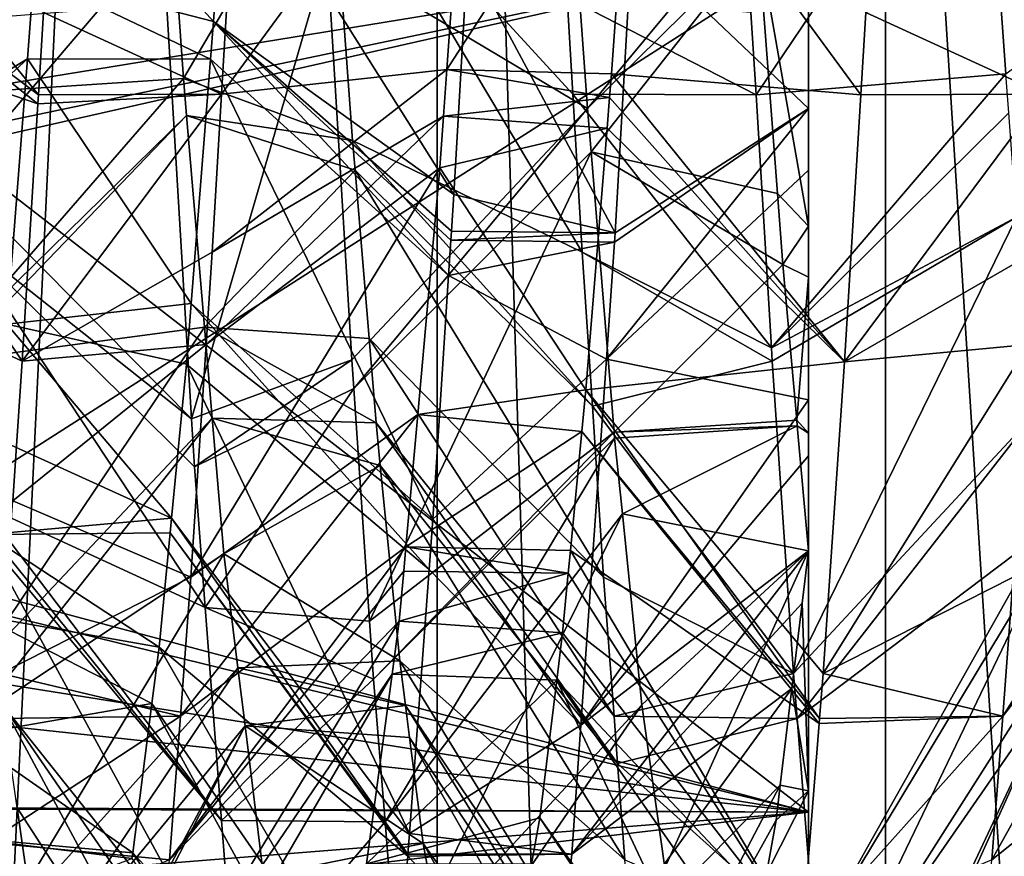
# Model space of a CAD drawing. Extents: x 0 to 200, y 18 to 95.
# Tile 193 of 256: x 162.34 to 163.54, y 82.44 to 83.46. Entities that reach past the tile are written whole.
import ezdxf

# ---------------------------------------------------------------- set-up
doc = ezdxf.new("R2010")
doc.units = 0

msp = doc.modelspace()

# ---------------------------------------------------------------- linework, layer by layer
for points in [[(161.88887, 68.227013, 38.36438), (162.595871, 94.527016, 37.278801), (163.393906, 68.227013, 36.258278)], [(161.88887, 94.527016, 38.36438), (162.595871, 94.527016, 37.278801), (161.88887, 68.227013, 38.36438)], [(162.595871, 94.527016, 54.721199), (161.88887, 94.527016, 53.63562), (161.88887, 68.227013, 53.63562)], [(163.393906, 68.227013, 55.741722), (162.595871, 94.527016, 54.721199), (161.88887, 68.227013, 53.63562)], [(162.595871, 94.527016, 37.278801), (163.393906, 94.527016, 36.258278), (163.393906, 68.227013, 36.258278)], [(163.393906, 94.527016, 55.741722), (162.595871, 94.527016, 54.721199), (163.393906, 68.227013, 55.741722)], [(163.393906, 68.227013, 36.258278), (164.277023, 94.527016, 35.310421), (165.238632, 68.227013, 34.442303)], [(163.393906, 94.527016, 36.258278), (164.277023, 94.527016, 35.310421), (163.393906, 68.227013, 36.258278)], [(164.277023, 94.527016, 56.689579), (163.393906, 94.527016, 55.741722), (163.393906, 68.227013, 55.741722)], [(165.238632, 68.227013, 57.557697), (164.277023, 94.527016, 56.689579), (163.393906, 68.227013, 55.741722)], [(162.848434, 93.22702, 38.331882), (161.658554, 68.227013, 40.620171), (162.848434, 68.227013, 38.331882)], [(162.848434, 93.22702, 38.331882), (161.658554, 93.22702, 40.620171), (161.658554, 68.227013, 40.620171)], [(161.658554, 93.22702, 51.379829), (162.848434, 68.227013, 53.668121), (161.658554, 68.227013, 51.379829)], [(161.658554, 93.22702, 51.379829), (162.848434, 93.22702, 53.668121), (162.848434, 68.227013, 53.668121)], [(164.432587, 93.22702, 36.296562), (162.848434, 68.227013, 38.331882), (164.432587, 68.227013, 36.296562)], [(164.432587, 93.22702, 36.296562), (162.848434, 93.22702, 38.331882), (162.848434, 68.227013, 38.331882)], [(162.848434, 93.22702, 53.668121), (164.432587, 68.227013, 55.703442), (162.848434, 68.227013, 53.668121)], [(162.848434, 93.22702, 53.668121), (164.432587, 93.22702, 55.703442), (164.432587, 68.227013, 55.703442)], [(162.714676, 83.541222, 48.755508), (162.998291, 83.812202, 48.326611), (163.031357, 83.352013, 48.087914)], [(162.998291, 83.812202, 48.326611), (163.235886, 83.598175, 48.230633), (163.031357, 83.352013, 48.087914)], [(162.887482, 83.780777, 43.711308), (162.860245, 83.399467, 43.901791), (162.586319, 83.369392, 43.335728)], [(162.598816, 83.580193, 43.230873), (162.887482, 83.780777, 43.711308), (162.586319, 83.369392, 43.335728)], [(162.887482, 83.780777, 43.711308), (163.085876, 83.748344, 43.704422), (162.860245, 83.399467, 43.901791)], [(163.512421, 83.778381, 48.294624), (163.230194, 83.468979, 48.72348), (163.236313, 83.368568, 48.666782)], [(163.540283, 83.394417, 48.088295), (163.512421, 83.778381, 48.294624), (163.236313, 83.368568, 48.666782)], [(163.729568, 83.53479, 48.183563), (163.512421, 83.778381, 48.294624), (163.540283, 83.394417, 48.088295)], [(162.860245, 83.399467, 43.901791), (163.085876, 83.748344, 43.704422), (163.060394, 83.394402, 43.891529)], [(163.060394, 83.394402, 43.891529), (163.085876, 83.748344, 43.704422), (163.363678, 83.368568, 43.333218)], [(163.085876, 83.748344, 43.704422), (163.369797, 83.468979, 43.27652), (163.363678, 83.368568, 43.333218)], [(162.074341, 83.587013, 43.786068), (162.083344, 83.713875, 43.724934), (162.363678, 83.368568, 43.333218)], [(162.083344, 83.713875, 43.724934), (162.369797, 83.468979, 43.27652), (162.363678, 83.368568, 43.333218)], [(162.517487, 83.70948, 48.251389), (162.230194, 83.468979, 48.72348), (162.236313, 83.368568, 48.666782)], [(162.539856, 83.388618, 48.111588), (162.517487, 83.70948, 48.251389), (162.236313, 83.368568, 48.666782)], [(162.718018, 83.691887, 48.273266), (162.517487, 83.70948, 48.251389), (162.539856, 83.388618, 48.111588)], [(162.718018, 83.691887, 48.273266), (162.539856, 83.388618, 48.111588), (162.745697, 83.313301, 48.061829)], [(162.718018, 83.691887, 48.273266), (162.745697, 83.313301, 48.061829), (163.02507, 83.177208, 48.568676)], [(163.013672, 83.369392, 48.664272), (162.718018, 83.691887, 48.273266), (163.02507, 83.177208, 48.568676)], [(163.006683, 83.487221, 48.722881), (162.718018, 83.691887, 48.273266), (163.013672, 83.369392, 48.664272)], [(163.299988, 83.69223, 43.589634), (163.085388, 83.556396, 43.278877), (163.299988, 83.352135, 43.809673)], [(163.299988, 83.541435, 42.706917), (163.299988, 83.69223, 43.589634), (163.299988, 82.496033, 43.303204)], [(163.299988, 83.69223, 43.589634), (163.299988, 83.352135, 43.809673), (163.299988, 82.496033, 43.303204)], [(162.369904, 83.685219, 43.741035), (162.358078, 83.51461, 43.81366), (162.576584, 83.458061, 43.845989)], [(162.592575, 83.685959, 43.741882), (162.369904, 83.685219, 43.741035), (162.576584, 83.458061, 43.845989)], [(162.592575, 83.685959, 43.741882), (162.576584, 83.458061, 43.845989), (162.868774, 83.247597, 43.390049)], [(162.885574, 83.536079, 43.26173), (162.592575, 83.685959, 43.741882), (162.868774, 83.247597, 43.390049)], [(162.23291, 83.640015, 48.25132), (162.514328, 83.563271, 48.731892), (162.260941, 83.266144, 48.020195)], [(163.235886, 83.598175, 48.230633), (163.238968, 83.557449, 48.204395), (163.031357, 83.352013, 48.087914)], [(162.065323, 83.459717, 43.847416), (162.074341, 83.587013, 43.786068), (162.363007, 83.357681, 43.339367)], [(162.074341, 83.587013, 43.786068), (162.363678, 83.368568, 43.333218), (162.363007, 83.357681, 43.339367)], [(162.358078, 83.51461, 43.81366), (162.087585, 83.583481, 43.234554), (162.067474, 83.240318, 43.394344)], [(162.369797, 83.468979, 43.27652), (162.598816, 83.580193, 43.230873), (162.586319, 83.369392, 43.335728)], [(163.369797, 83.468979, 43.27652), (163.598816, 83.5802, 43.230869), (163.586319, 83.369392, 43.335728)], [(162.260941, 83.266144, 48.020195), (162.514328, 83.563271, 48.731892), (162.549774, 82.974365, 48.422268)], [(162.514328, 83.563271, 48.731892), (162.714676, 83.541222, 48.755508), (162.549774, 82.974365, 48.422268)], [(163.085388, 83.556396, 43.278877), (162.885574, 83.536079, 43.26173), (163.065048, 83.200813, 43.417233)], [(163.031357, 83.352013, 48.087914), (163.238968, 83.557449, 48.204395), (163.035706, 83.299171, 48.044632)], [(163.035706, 83.299171, 48.044632), (163.238968, 83.557449, 48.204395), (163.262405, 83.248459, 48.00531)], [(163.299988, 83.352135, 43.809673), (163.085388, 83.556396, 43.278877), (163.065048, 83.200813, 43.417233)], [(163.262405, 83.248459, 48.00531), (163.238968, 83.557449, 48.204395), (163.299988, 83.208908, 48.060139)], [(163.238968, 83.557449, 48.204395), (163.299988, 83.508453, 48.297512), (163.299988, 83.208908, 48.060139)], [(162.146759, 82.803925, 43.075668), (163.299988, 83.541435, 42.706917), (163.299988, 82.496033, 43.303204)], [(162.260117, 83.323212, 42.793861), (163.299988, 83.541435, 42.706917), (162.146759, 82.803925, 43.075668)], [(163.299988, 83.541435, 49.293083), (162.256744, 83.305168, 49.198181), (163.299988, 82.496033, 48.696796)], [(163.299988, 83.541435, 49.293083), (162.280289, 83.460503, 49.252247), (162.256744, 83.305168, 49.198181)], [(162.267471, 83.372795, 42.777016), (163.299988, 83.541435, 42.706917), (162.260117, 83.323212, 42.793861)], [(162.293076, 83.545341, 42.718407), (163.299988, 83.541435, 42.706917), (162.267471, 83.372795, 42.777016)], [(162.714676, 83.541222, 48.755508), (162.744659, 83.046074, 48.484261), (162.549774, 82.974365, 48.422268)], [(162.714676, 83.541222, 48.755508), (163.031357, 83.352013, 48.087914), (162.744659, 83.046074, 48.484261)], [(162.885574, 83.536079, 43.26173), (162.868774, 83.247597, 43.390049), (163.065048, 83.200813, 43.417233)], [(163.299988, 83.508453, 48.297512), (163.299988, 83.541435, 49.293083), (163.299988, 82.496033, 48.696796)], [(162.350128, 83.41243, 43.885109), (162.358078, 83.51461, 43.81366), (162.067474, 83.240318, 43.394344)], [(162.358078, 83.51461, 43.81366), (162.350128, 83.41243, 43.885109), (162.572937, 83.411995, 43.880024)], [(162.576584, 83.458061, 43.845989), (162.358078, 83.51461, 43.81366), (162.572937, 83.411995, 43.880024)], [(163.299988, 83.208908, 48.060139), (163.299988, 83.508453, 48.297512), (163.299988, 82.496033, 48.696796)], [(163.230194, 83.468979, 48.72348), (163.006683, 83.487221, 48.722881), (163.236313, 83.368568, 48.666782)], [(163.006683, 83.487221, 48.722881), (163.013672, 83.369392, 48.664272), (163.236313, 83.368568, 48.666782)], [(162.369797, 83.468979, 43.27652), (162.586319, 83.369392, 43.335728), (162.363678, 83.368568, 43.333218)], [(163.369797, 83.468979, 43.27652), (163.586319, 83.369392, 43.335728), (163.363678, 83.368568, 43.333218)], [(162.043716, 83.184364, 44.045567), (162.065323, 83.459717, 43.847416), (162.343918, 83.044685, 43.516102)], [(162.065323, 83.459717, 43.847416), (162.363007, 83.357681, 43.339367), (162.343918, 83.044685, 43.516102)], [(162.576584, 83.458061, 43.845989), (162.572937, 83.411995, 43.880024), (162.862442, 83.148903, 43.456493)], [(162.865189, 83.191689, 43.427692), (162.576584, 83.458061, 43.845989), (162.862442, 83.148903, 43.456493)], [(162.865906, 83.202774, 43.420227), (162.576584, 83.458061, 43.845989), (162.865189, 83.191689, 43.427692)], [(162.868774, 83.247597, 43.390049), (162.576584, 83.458061, 43.845989), (162.865906, 83.202774, 43.420227)], [(162.350128, 83.41243, 43.885109), (162.061447, 83.147797, 43.459606), (162.325027, 83.089752, 44.110722)], [(162.350128, 83.41243, 43.885109), (162.067474, 83.240318, 43.394344), (162.061447, 83.147797, 43.459606)], [(162.549362, 83.114769, 44.09959), (162.350128, 83.41243, 43.885109), (162.325027, 83.089752, 44.110722)], [(162.572937, 83.411995, 43.880024), (162.350128, 83.41243, 43.885109), (162.549362, 83.114769, 44.09959)], [(162.572937, 83.411995, 43.880024), (162.549362, 83.114769, 44.09959), (162.843399, 82.852364, 43.656143)], [(162.862442, 83.148903, 43.456493), (162.572937, 83.411995, 43.880024), (162.843399, 82.852364, 43.656143)], [(162.860245, 83.399467, 43.901791), (162.856171, 83.342567, 43.930214), (162.574921, 83.177208, 43.431324)], [(162.586319, 83.369392, 43.335728), (162.860245, 83.399467, 43.901791), (162.574921, 83.177208, 43.431324)], [(162.860245, 83.399467, 43.901791), (163.058304, 83.36544, 43.906845), (162.856171, 83.342567, 43.930214)], [(162.860245, 83.399467, 43.901791), (163.060394, 83.394402, 43.891529), (163.058304, 83.36544, 43.906845)], [(163.058304, 83.36544, 43.906845), (163.060394, 83.394402, 43.891529), (163.343857, 83.043686, 43.516903)], [(163.060394, 83.394402, 43.891529), (163.363678, 83.368568, 43.333218), (163.343857, 83.043686, 43.516903)], [(163.540283, 83.394417, 48.088295), (163.236313, 83.368568, 48.666782), (163.255066, 83.061058, 48.493149)], [(163.543732, 83.346725, 48.062668), (163.540283, 83.394417, 48.088295), (163.255066, 83.061058, 48.493149)], [(162.539856, 83.388618, 48.111588), (162.236313, 83.368568, 48.666782), (162.255066, 83.061005, 48.493114)], [(162.543671, 83.343704, 48.072235), (162.539856, 83.388618, 48.111588), (162.255066, 83.061005, 48.493114)], [(162.539856, 83.388618, 48.111588), (162.543671, 83.343704, 48.072235), (162.745697, 83.313301, 48.061829)], [(162.363007, 83.357681, 43.339367), (162.586319, 83.369392, 43.335728), (162.343918, 83.044685, 43.516102)], [(162.586319, 83.369392, 43.335728), (162.574921, 83.177208, 43.431324), (162.343918, 83.044685, 43.516102)], [(162.363678, 83.368568, 43.333218), (162.586319, 83.369392, 43.335728), (162.363007, 83.357681, 43.339367)], [(163.236313, 83.368568, 48.666782), (163.013672, 83.369392, 48.664272), (163.255066, 83.061058, 48.493149)], [(163.013672, 83.369392, 48.664272), (163.02507, 83.177208, 48.568676), (163.255066, 83.061058, 48.493149)], [(163.586319, 83.369392, 43.335728), (163.574921, 83.177208, 43.431324), (163.343857, 83.043686, 43.516903)], [(163.363678, 83.368568, 43.333218), (163.586319, 83.369392, 43.335728), (163.343857, 83.043686, 43.516903)], [(162.856171, 83.342567, 43.930214), (163.058304, 83.36544, 43.906845), (163.055283, 83.328232, 43.935871)], [(163.055283, 83.328232, 43.935871), (163.058304, 83.36544, 43.906845), (163.343857, 83.043686, 43.516903)], [(162.744659, 83.046074, 48.484261), (163.031357, 83.352013, 48.087914), (162.74704, 83.011307, 48.456306)], [(163.031357, 83.352013, 48.087914), (163.035706, 83.299171, 48.044632), (162.74704, 83.011307, 48.456306)], [(163.299988, 83.352135, 43.809673), (163.064346, 83.189301, 43.424068), (163.054428, 83.047249, 43.544273)], [(163.299988, 83.277039, 43.881451), (163.299988, 83.352135, 43.809673), (163.054428, 83.047249, 43.544273)], [(163.299988, 83.352135, 43.809673), (163.065048, 83.200813, 43.417233), (163.064346, 83.189301, 43.424068)], [(163.552933, 83.219925, 47.994526), (163.543732, 83.346725, 48.062668), (163.255066, 83.061058, 48.493149)], [(163.299988, 83.352135, 43.809673), (163.299988, 83.277039, 43.881451), (163.299988, 82.496033, 43.303204)], [(162.543671, 83.343704, 48.072235), (162.255066, 83.061005, 48.493114), (162.256073, 83.044685, 48.483898)], [(162.565567, 83.086052, 47.846478), (162.543671, 83.343704, 48.072235), (162.256073, 83.044685, 48.483898)], [(162.748718, 83.277039, 48.031708), (162.543671, 83.343704, 48.072235), (162.565567, 83.086052, 47.846478)], [(162.745697, 83.313301, 48.061829), (162.543671, 83.343704, 48.072235), (162.748718, 83.277039, 48.031708)], [(162.856171, 83.342567, 43.930214), (162.8517, 83.279861, 43.96154), (162.567581, 83.065041, 43.512112)], [(162.574921, 83.177208, 43.431324), (162.856171, 83.342567, 43.930214), (162.567581, 83.065041, 43.512112)], [(162.856171, 83.342567, 43.930214), (163.055283, 83.328232, 43.935871), (162.8517, 83.279861, 43.96154)], [(162.8517, 83.279861, 43.96154), (163.055283, 83.328232, 43.935871), (163.029526, 83.009811, 44.184265)], [(163.055283, 83.328232, 43.935871), (163.343857, 83.043686, 43.516903), (163.029526, 83.009811, 44.184265)], [(162.745697, 83.313301, 48.061829), (162.748718, 83.277039, 48.031708), (163.037338, 82.989792, 48.433693)], [(163.02507, 83.177208, 48.568676), (162.745697, 83.313301, 48.061829), (163.037338, 82.989792, 48.433693)], [(162.256744, 83.305168, 49.198181), (162.140686, 82.78009, 48.908516), (163.299988, 82.496033, 48.696796)], [(162.74704, 83.011307, 48.456306), (163.035706, 83.299171, 48.044632), (162.766327, 82.728325, 48.22879)], [(163.035706, 83.299171, 48.044632), (163.063812, 82.958244, 47.765404), (162.766327, 82.728325, 48.22879)], [(163.035706, 83.299171, 48.044632), (163.268936, 83.162384, 47.949852), (163.063812, 82.958244, 47.765404)], [(163.035706, 83.299171, 48.044632), (163.262405, 83.248459, 48.00531), (163.268936, 83.162384, 47.949852)], [(162.8517, 83.279861, 43.96154), (162.824936, 82.979866, 44.253448), (162.549042, 82.781822, 43.716095)], [(162.567581, 83.065041, 43.512112), (162.8517, 83.279861, 43.96154), (162.549042, 82.781822, 43.716095)], [(162.748718, 83.277039, 48.031708), (162.565567, 83.086052, 47.846478), (162.765717, 83.072403, 47.861721)], [(162.748718, 83.277039, 48.031708), (162.765717, 83.072403, 47.861721), (163.050949, 82.781822, 48.283905)], [(163.037338, 82.989792, 48.433693), (162.748718, 83.277039, 48.031708), (163.050949, 82.781822, 48.283905)], [(162.8517, 83.279861, 43.96154), (163.029526, 83.009811, 44.184265), (162.824936, 82.979866, 44.253448)], [(163.299988, 83.277039, 43.881451), (163.054428, 83.047249, 43.544273), (163.299988, 82.997467, 44.148678)], [(163.299988, 83.277039, 43.881451), (163.299988, 82.997467, 44.148678), (163.299988, 82.496033, 43.303204)], [(162.265976, 83.199059, 47.978725), (162.260941, 83.266144, 48.020195), (162.549774, 82.974365, 48.422268)], [(163.262405, 83.248459, 48.00531), (163.299988, 83.208908, 48.060139), (163.268936, 83.162384, 47.949852)], [(162.868774, 83.247597, 43.390049), (162.865906, 83.202774, 43.420227), (163.065048, 83.200813, 43.417233)], [(163.552933, 83.219925, 47.994526), (163.255066, 83.061058, 48.493149), (163.256073, 83.044685, 48.483898)], [(163.552933, 83.219925, 47.994526), (163.256073, 83.044685, 48.483898), (163.281952, 82.664772, 48.178791)], [(163.574936, 82.980194, 47.747417), (163.552933, 83.219925, 47.994526), (163.281952, 82.664772, 48.178791)], [(163.065048, 83.200813, 43.417233), (162.865906, 83.202774, 43.420227), (162.865189, 83.191689, 43.427692)], [(163.065048, 83.200813, 43.417233), (162.865189, 83.191689, 43.427692), (163.064346, 83.189301, 43.424068)], [(163.268936, 83.162384, 47.949852), (163.299988, 83.208908, 48.060139), (163.299988, 83.146751, 48.01088)], [(163.299988, 83.146751, 48.01088), (163.299988, 83.208908, 48.060139), (163.299988, 82.496033, 48.696796)], [(162.29454, 82.870338, 47.674149), (162.265976, 83.199059, 47.978725), (162.566437, 82.744751, 48.214031)], [(162.265976, 83.199059, 47.978725), (162.553299, 82.915993, 48.391579), (162.566437, 82.744751, 48.214031)], [(162.265976, 83.199059, 47.978725), (162.549774, 82.974365, 48.422268), (162.553299, 82.915993, 48.391579)], [(163.064346, 83.189301, 43.424068), (162.865189, 83.191689, 43.427692), (162.862442, 83.148903, 43.456493)], [(163.064346, 83.189301, 43.424068), (162.862442, 83.148903, 43.456493), (163.054428, 83.047249, 43.544273)], [(162.043716, 83.184364, 44.045567), (162.343918, 83.044685, 43.516102), (162.332352, 82.874878, 43.652473)], [(162.574921, 83.177208, 43.431324), (162.567581, 83.065041, 43.512112), (162.343918, 83.044685, 43.516102)], [(163.256073, 83.044685, 48.483898), (163.02507, 83.177208, 48.568676), (163.037338, 82.989792, 48.433693)], [(163.255066, 83.061058, 48.493149), (163.02507, 83.177208, 48.568676), (163.256073, 83.044685, 48.483898)], [(163.574921, 83.177208, 43.431324), (163.567566, 83.064995, 43.512146), (163.343857, 83.043686, 43.516903)], [(163.268936, 83.162384, 47.949852), (163.285828, 82.972893, 47.764717), (163.063812, 82.958244, 47.765404)], [(163.268936, 83.162384, 47.949852), (163.299988, 83.146751, 48.01088), (163.285828, 82.972893, 47.764717)], [(163.054428, 83.047249, 43.544273), (162.862442, 83.148903, 43.456493), (162.843399, 82.852364, 43.656143)], [(163.285828, 82.972893, 47.764717), (163.299988, 83.146751, 48.01088), (163.299988, 82.957245, 47.782269)], [(163.299988, 82.957245, 47.782269), (163.299988, 83.146751, 48.01088), (163.299988, 82.496033, 48.696796)], [(162.549362, 83.114769, 44.09959), (162.325027, 83.089752, 44.110722), (162.543533, 83.041084, 44.154018)], [(162.549362, 83.114769, 44.09959), (162.543533, 83.041084, 44.154018), (162.838821, 82.791, 43.716164)], [(162.843399, 82.852364, 43.656143), (162.549362, 83.114769, 44.09959), (162.838821, 82.791, 43.716164)], [(162.565567, 83.086052, 47.846478), (162.256073, 83.044685, 48.483898), (162.281952, 82.664772, 48.178791)], [(162.574982, 82.975319, 47.749447), (162.565567, 83.086052, 47.846478), (162.281952, 82.664772, 48.178791)], [(162.325027, 83.089752, 44.110722), (162.312027, 82.950485, 44.259354), (162.525543, 82.853752, 44.3647)], [(162.543533, 83.041084, 44.154018), (162.325027, 83.089752, 44.110722), (162.525543, 82.853752, 44.3647)], [(162.565567, 83.086052, 47.846478), (162.574982, 82.975319, 47.749447), (162.774261, 82.969543, 47.776279)], [(162.765717, 83.072403, 47.861721), (162.565567, 83.086052, 47.846478), (162.774261, 82.969543, 47.776279)], [(162.765717, 83.072403, 47.861721), (162.774261, 82.969543, 47.776279), (163.063675, 82.612709, 48.114326)], [(163.050949, 82.781822, 48.283905), (162.765717, 83.072403, 47.861721), (163.063675, 82.612709, 48.114326)], [(163.834442, 83.080452, 44.142536), (163.824966, 82.979721, 44.251205), (163.536316, 82.612709, 43.885674)], [(163.549042, 82.781822, 43.716095), (163.834442, 83.080452, 44.142536), (163.536316, 82.612709, 43.885674)], [(162.332352, 82.874878, 43.652473), (162.567581, 83.065041, 43.512112), (162.549042, 82.781822, 43.716095)], [(162.343918, 83.044685, 43.516102), (162.567581, 83.065041, 43.512112), (162.332352, 82.874878, 43.652473)], [(163.343857, 83.043686, 43.516903), (163.567566, 83.064995, 43.512146), (163.318039, 82.664772, 43.821209)], [(163.567566, 83.064995, 43.512146), (163.549042, 82.781822, 43.716095), (163.318039, 82.664772, 43.821209)], [(162.549774, 82.974365, 48.422268), (162.744659, 83.046074, 48.484261), (162.553299, 82.915993, 48.391579)], [(162.744659, 83.046074, 48.484261), (162.74704, 83.011307, 48.456306), (162.553299, 82.915993, 48.391579)], [(163.054428, 83.047249, 43.544273), (162.843399, 82.852364, 43.656143), (163.023315, 82.601692, 43.921333)], [(163.299988, 82.997467, 44.148678), (163.054428, 83.047249, 43.544273), (163.023315, 82.601692, 43.921333)], [(163.256073, 83.044685, 48.483898), (163.037338, 82.989792, 48.433693), (163.281952, 82.664772, 48.178791)], [(162.543533, 83.041084, 44.154018), (162.525543, 82.853752, 44.3647), (162.814896, 82.470085, 44.030025)], [(162.838821, 82.791, 43.716164), (162.543533, 83.041084, 44.154018), (162.814896, 82.470085, 44.030025)], [(163.029526, 83.009811, 44.184265), (163.343857, 83.043686, 43.516903), (163.318039, 82.664772, 43.821209)], [(162.553299, 82.915993, 48.391579), (162.74704, 83.011307, 48.456306), (162.566437, 82.744751, 48.214031)], [(162.566437, 82.744751, 48.214031), (162.74704, 83.011307, 48.456306), (162.766327, 82.728325, 48.22879)], [(162.824936, 82.979866, 44.253448), (163.029526, 83.009811, 44.184265), (163.024628, 82.958885, 44.241684)], [(163.024628, 82.958885, 44.241684), (163.029526, 83.009811, 44.184265), (163.313675, 82.609833, 43.882397)], [(163.029526, 83.009811, 44.184265), (163.318039, 82.664772, 43.821209), (163.313675, 82.609833, 43.882397)], [(163.299988, 82.929443, 44.238358), (163.299988, 82.997467, 44.148678), (163.023315, 82.601692, 43.921333)], [(163.299988, 82.997467, 44.148678), (163.299988, 82.929443, 44.238358), (163.299988, 82.496033, 43.303204)], [(163.037338, 82.989792, 48.433693), (163.050949, 82.781822, 48.283905), (163.281952, 82.664772, 48.178791)], [(162.574982, 82.975319, 47.749447), (162.281952, 82.664772, 48.178791), (162.286316, 82.609833, 48.117603)], [(162.58902, 82.810158, 47.604733), (162.574982, 82.975319, 47.749447), (162.286316, 82.609833, 48.117603)], [(162.824936, 82.979866, 44.253448), (162.810577, 82.818779, 44.410198), (162.536316, 82.612694, 43.885689)], [(162.549042, 82.781822, 43.716095), (162.824936, 82.979866, 44.253448), (162.536316, 82.612694, 43.885689)], [(162.779404, 82.91774, 47.714272), (162.574982, 82.975319, 47.749447), (162.58902, 82.810158, 47.604733)], [(162.774261, 82.969543, 47.776279), (162.574982, 82.975319, 47.749447), (162.779404, 82.91774, 47.714272)], [(162.824936, 82.979866, 44.253448), (163.024628, 82.958885, 44.241684), (162.810577, 82.818779, 44.410198)], [(163.285828, 82.972893, 47.764717), (163.286469, 82.965797, 47.75779), (163.063812, 82.958244, 47.765404)], [(163.574936, 82.980194, 47.747417), (163.281952, 82.664772, 48.178791), (163.286316, 82.609818, 48.117584)], [(163.286469, 82.965797, 47.75779), (163.285828, 82.972893, 47.764717), (163.299988, 82.957245, 47.782269)], [(163.587997, 82.837914, 47.600754), (163.574936, 82.980194, 47.747417), (163.286316, 82.609818, 48.117584)], [(163.824966, 82.979721, 44.251205), (163.794357, 82.653984, 44.602615), (163.523163, 82.437752, 44.061115)], [(163.536316, 82.612709, 43.885674), (163.824966, 82.979721, 44.251205), (163.523163, 82.437752, 44.061115)], [(162.774261, 82.969543, 47.776279), (162.779404, 82.91774, 47.714272), (163.067993, 82.555206, 48.056664)], [(163.063675, 82.612709, 48.114326), (162.774261, 82.969543, 47.776279), (163.067993, 82.555206, 48.056664)], [(163.063812, 82.958244, 47.765404), (163.286469, 82.965797, 47.75779), (163.064423, 82.950951, 47.759434)], [(163.064423, 82.950951, 47.759434), (163.286469, 82.965797, 47.75779), (163.073792, 82.858864, 47.644844)], [(163.073792, 82.858864, 47.644844), (163.286469, 82.965797, 47.75779), (163.299988, 82.814064, 47.609539)], [(163.286469, 82.965797, 47.75779), (163.299988, 82.957245, 47.782269), (163.299988, 82.814064, 47.609539)], [(162.525543, 82.853752, 44.3647), (162.312027, 82.950485, 44.259354), (162.301163, 82.8339, 44.383781)], [(162.766327, 82.728325, 48.22879), (163.063812, 82.958244, 47.765404), (162.771118, 82.657814, 48.1721)], [(163.063812, 82.958244, 47.765404), (163.064423, 82.950951, 47.759434), (162.771118, 82.657814, 48.1721)], [(162.771118, 82.657814, 48.1721), (163.064423, 82.950951, 47.759434), (162.785126, 82.484177, 47.97398)], [(163.064423, 82.950951, 47.759434), (163.073792, 82.858864, 47.644844), (162.785126, 82.484177, 47.97398)], [(162.810577, 82.818779, 44.410198), (163.024628, 82.958885, 44.241684), (163.010712, 82.814354, 44.404671)], [(163.010712, 82.814354, 44.404671), (163.024628, 82.958885, 44.241684), (163.313202, 82.603973, 43.888927)], [(163.024628, 82.958885, 44.241684), (163.313675, 82.609833, 43.882397), (163.313202, 82.603973, 43.888927)], [(163.299988, 82.814064, 47.609539), (163.299988, 82.957245, 47.782269), (163.299988, 82.496033, 48.696796)], [(163.299988, 82.814064, 44.390461), (163.299988, 82.929443, 44.238358), (163.023315, 82.601692, 43.921333)], [(163.299988, 82.496033, 43.303204), (163.299988, 82.929443, 44.238358), (163.299988, 81.714417, 44.218353)], [(163.299988, 82.929443, 44.238358), (163.299988, 82.814064, 44.390461), (163.299988, 81.714417, 44.218353)], [(162.779404, 82.91774, 47.714272), (162.58902, 82.810158, 47.604733), (162.803024, 82.68026, 47.430012)], [(162.779404, 82.91774, 47.714272), (162.803024, 82.68026, 47.430012), (163.076828, 82.437752, 47.938885)], [(163.067993, 82.555206, 48.056664), (162.779404, 82.91774, 47.714272), (163.076828, 82.437752, 47.938885)], [(162.29454, 82.870338, 47.674149), (162.566437, 82.744751, 48.214031), (162.586288, 82.485992, 47.945766)], [(162.297424, 82.842766, 47.638134), (162.29454, 82.870338, 47.674149), (162.586288, 82.485992, 47.945766)], [(162.332352, 82.874878, 43.652473), (162.549042, 82.781822, 43.716095), (162.318039, 82.664772, 43.821209)], [(162.523819, 82.835693, 44.385002), (162.525543, 82.853752, 44.3647), (162.301163, 82.8339, 44.383781)], [(162.525543, 82.853752, 44.3647), (162.523819, 82.835693, 44.385002), (162.813034, 82.444984, 44.054577)], [(162.814896, 82.470085, 44.030025), (162.525543, 82.853752, 44.3647), (162.813034, 82.444984, 44.054577)], [(162.785126, 82.484177, 47.97398), (163.073792, 82.858864, 47.644844), (162.799667, 82.303886, 47.768269)], [(163.073792, 82.858864, 47.644844), (163.097443, 82.626625, 47.355865), (162.799667, 82.303886, 47.768269)], [(163.073792, 82.858864, 47.644844), (163.299988, 82.814064, 47.609539), (163.097443, 82.626625, 47.355865)], [(162.298813, 82.829567, 47.620892), (162.297424, 82.842766, 47.638134), (162.586288, 82.485992, 47.945766)], [(162.843399, 82.852364, 43.656143), (162.838821, 82.791, 43.716164), (163.023315, 82.601692, 43.921333)], [(162.301163, 82.8339, 44.383781), (162.291962, 82.735298, 44.489025), (162.510468, 82.696602, 44.541428)], [(162.320084, 82.626625, 47.355865), (162.298813, 82.829567, 47.620892), (162.602768, 82.271271, 47.723145)], [(162.298813, 82.829567, 47.620892), (162.586288, 82.485992, 47.945766), (162.602768, 82.271271, 47.723145)], [(162.523819, 82.835693, 44.385002), (162.301163, 82.8339, 44.383781), (162.510468, 82.696602, 44.541428)], [(162.523819, 82.835693, 44.385002), (162.510468, 82.696602, 44.541428), (162.812836, 82.442482, 44.057026)], [(162.813034, 82.444984, 44.054577), (162.523819, 82.835693, 44.385002), (162.812836, 82.442482, 44.057026)], [(163.587997, 82.837914, 47.600754), (163.286316, 82.609818, 48.117584), (163.307831, 82.339256, 47.816208)], [(163.590652, 82.80909, 47.571041), (163.587997, 82.837914, 47.600754), (163.307831, 82.339256, 47.816208)], [(162.536316, 82.612694, 43.885689), (162.810577, 82.818779, 44.410198), (162.523163, 82.437752, 44.061115)], [(162.810577, 82.818779, 44.410198), (162.807938, 82.789253, 44.438931), (162.523163, 82.437752, 44.061115)], [(162.807938, 82.789253, 44.438931), (162.810577, 82.818779, 44.410198), (163.008057, 82.786865, 44.435669)], [(162.810577, 82.818779, 44.410198), (163.010712, 82.814354, 44.404671), (163.008057, 82.786865, 44.435669)], [(162.58902, 82.810158, 47.604733), (162.286316, 82.609833, 48.117603), (162.307831, 82.339256, 47.816208)], [(162.606171, 82.671486, 47.374924), (162.58902, 82.810158, 47.604733), (162.307831, 82.339256, 47.816208)], [(162.803024, 82.68026, 47.430012), (162.58902, 82.810158, 47.604733), (162.606171, 82.671486, 47.374924)], [(163.008057, 82.786865, 44.435669), (163.010712, 82.814354, 44.404671), (163.29216, 82.339256, 44.183792)], [(163.010712, 82.814354, 44.404671), (163.313202, 82.603973, 43.888927), (163.29216, 82.339256, 44.183792)], [(163.299988, 82.814064, 44.390461), (163.023315, 82.601692, 43.921333), (163.01236, 82.444672, 44.054207)], [(163.292328, 82.750359, 44.471123), (163.299988, 82.814064, 44.390461), (163.01236, 82.444672, 44.054207)], [(163.097443, 82.626625, 47.355865), (163.299988, 82.814064, 47.609539), (163.125351, 82.428123, 46.961929)], [(163.125351, 82.428123, 46.961929), (163.299988, 82.814064, 47.609539), (163.299988, 82.386772, 46.879353)], [(163.299988, 82.814064, 44.390461), (163.292328, 82.750359, 44.471123), (163.299988, 82.52198, 44.821949)], [(163.299988, 82.814064, 44.390461), (163.299988, 82.52198, 44.821949), (163.299988, 81.714417, 44.218353)], [(163.299988, 82.386772, 46.879353), (163.299988, 82.814064, 47.609539), (163.299988, 81.714417, 47.781647)], [(163.299988, 82.814064, 47.609539), (163.299988, 82.496033, 48.696796), (163.299988, 81.714417, 47.781647)], [(163.590652, 82.80909, 47.571041), (163.307831, 82.339256, 47.816208), (163.317566, 82.240463, 47.661724)], [(163.601837, 82.687202, 47.4454), (163.590652, 82.80909, 47.571041), (163.317566, 82.240463, 47.661724)], [(162.097229, 82.624969, 43.213261), (162.146759, 82.803925, 43.075668), (163.299988, 82.496033, 43.303204)], [(162.318039, 82.664772, 43.821209), (162.549042, 82.781822, 43.716095), (162.536316, 82.612694, 43.885689)], [(162.807938, 82.789253, 44.438931), (162.802505, 82.728241, 44.498295), (162.523163, 82.437752, 44.061115)], [(162.807938, 82.789253, 44.438931), (163.008057, 82.786865, 44.435669), (162.802505, 82.728241, 44.498295)], [(162.802505, 82.728241, 44.498295), (163.008057, 82.786865, 44.435669), (163.001053, 82.714211, 44.517597)], [(163.023315, 82.601692, 43.921333), (162.838821, 82.791, 43.716164), (162.814896, 82.470085, 44.030025)], [(163.001053, 82.714211, 44.517597), (163.008057, 82.786865, 44.435669), (163.29216, 82.339256, 44.183792)], [(163.281952, 82.664772, 48.178791), (163.050949, 82.781822, 48.283905), (163.063675, 82.612709, 48.114326)], [(163.318039, 82.664772, 43.821209), (163.549042, 82.781822, 43.716095), (163.536316, 82.612709, 43.885674)], [(162.140686, 82.78009, 48.908516), (162.113937, 82.684967, 48.83326), (163.299988, 82.496033, 48.696796)], [(163.279892, 82.646362, 44.637741), (163.292328, 82.750359, 44.471123), (163.01236, 82.444672, 44.054207)], [(163.292328, 82.750359, 44.471123), (163.279892, 82.646362, 44.637741), (163.299988, 82.52198, 44.821949)], [(162.501663, 82.628159, 44.661224), (162.291962, 82.735298, 44.489025), (162.273941, 82.588799, 44.730606)], [(162.510468, 82.696602, 44.541428), (162.291962, 82.735298, 44.489025), (162.501663, 82.628159, 44.661224)], [(162.566437, 82.744751, 48.214031), (162.771118, 82.657814, 48.1721), (162.586288, 82.485992, 47.945766)], [(162.566437, 82.744751, 48.214031), (162.766327, 82.728325, 48.22879), (162.771118, 82.657814, 48.1721)], [(162.802505, 82.728241, 44.498295), (162.793732, 82.663696, 44.61924), (162.505066, 82.23941, 44.338112)], [(162.523163, 82.437752, 44.061115), (162.802505, 82.728241, 44.498295), (162.505066, 82.23941, 44.338112)], [(162.802505, 82.728241, 44.498295), (163.001053, 82.714211, 44.517597), (162.793732, 82.663696, 44.61924)], [(162.793732, 82.663696, 44.61924), (163.001053, 82.714211, 44.517597), (162.993912, 82.656342, 44.613514)], [(162.993912, 82.656342, 44.613514), (163.001053, 82.714211, 44.517597), (163.29216, 82.339256, 44.183792)], [(162.510468, 82.696602, 44.541428), (162.501663, 82.628159, 44.661224), (162.791, 82.208633, 44.394882)], [(162.812836, 82.442482, 44.057026), (162.510468, 82.696602, 44.541428), (162.791, 82.208633, 44.394882)], [(163.606171, 82.656929, 47.384666), (163.601837, 82.687202, 47.4454), (163.317566, 82.240463, 47.661724)], [(162.113937, 82.684967, 48.83326), (162.062607, 82.502365, 48.688793), (163.299988, 82.496033, 48.696796)], [(162.803024, 82.68026, 47.430012), (162.606171, 82.671486, 47.374924), (162.810028, 82.625603, 47.334679)], [(162.803024, 82.68026, 47.430012), (162.810028, 82.625603, 47.334679), (163.098648, 82.198586, 47.604877)], [(163.076828, 82.437752, 47.938885), (162.803024, 82.68026, 47.430012), (163.098648, 82.198586, 47.604877)], [(162.606171, 82.671486, 47.374924), (162.307831, 82.339256, 47.816208), (162.317566, 82.240425, 47.661671)], [(162.318039, 82.664772, 43.821209), (162.536316, 82.612694, 43.885689), (162.313675, 82.609833, 43.882397)], [(162.614914, 82.600906, 47.257954), (162.606171, 82.671486, 47.374924), (162.317566, 82.240425, 47.661671)], [(162.793732, 82.663696, 44.61924), (162.762421, 82.43293, 45.051636), (162.497284, 82.154076, 44.457287)], [(162.505066, 82.23941, 44.338112), (162.793732, 82.663696, 44.61924), (162.497284, 82.154076, 44.457287)], [(162.810028, 82.625603, 47.334679), (162.606171, 82.671486, 47.374924), (162.614914, 82.600906, 47.257954)], [(162.793732, 82.663696, 44.61924), (162.993912, 82.656342, 44.613514), (162.762421, 82.43293, 45.051636)], [(163.281952, 82.664772, 48.178791), (163.063675, 82.612709, 48.114326), (163.286316, 82.609818, 48.117584)], [(163.318039, 82.664772, 43.821209), (163.536316, 82.612709, 43.885674), (163.313675, 82.609833, 43.882397)], [(162.586288, 82.485992, 47.945766), (162.771118, 82.657814, 48.1721), (162.785126, 82.484177, 47.97398)], [(162.993912, 82.656342, 44.613514), (162.973221, 82.488922, 44.891029), (162.762421, 82.43293, 45.051636)], [(162.973221, 82.488922, 44.891029), (162.993912, 82.656342, 44.613514), (163.266281, 82.076736, 44.594292)], [(162.993912, 82.656342, 44.613514), (163.282547, 82.241768, 44.336231), (163.266281, 82.076736, 44.594292)], [(162.993912, 82.656342, 44.613514), (163.29216, 82.339256, 44.183792), (163.282547, 82.241768, 44.336231)], [(163.606171, 82.656929, 47.384666), (163.317566, 82.240463, 47.661724), (163.33371, 82.076736, 47.405708)], [(163.606171, 82.656929, 47.384666), (163.33371, 82.076736, 47.405708), (163.336319, 82.057304, 47.36055)], [(163.637482, 82.438393, 46.94619), (163.606171, 82.656929, 47.384666), (163.336319, 82.057304, 47.36055)], [(163.793701, 82.649704, 44.611736), (163.786087, 82.599113, 44.719666), (163.497284, 82.154076, 44.457287)], [(163.505066, 82.239365, 44.338169), (163.793701, 82.649704, 44.611736), (163.497284, 82.154076, 44.457287)], [(163.794357, 82.653984, 44.602615), (163.793701, 82.649704, 44.611736), (163.505066, 82.239365, 44.338169)], [(163.523163, 82.437752, 44.061115), (163.794357, 82.653984, 44.602615), (163.505066, 82.239365, 44.338169)], [(163.265823, 82.52877, 44.826122), (163.279892, 82.646362, 44.637741), (162.992264, 82.249596, 44.376858)], [(163.279892, 82.646362, 44.637741), (163.01236, 82.444672, 44.054207), (162.992264, 82.249596, 44.376858)], [(163.279892, 82.646362, 44.637741), (163.265823, 82.52877, 44.826122), (163.299988, 82.52198, 44.821949)], [(162.501663, 82.628159, 44.661224), (162.273941, 82.588799, 44.730606), (162.478317, 82.446609, 44.978992)], [(162.337738, 82.501389, 47.109005), (162.320084, 82.626625, 47.355865), (162.626663, 82.054794, 47.331543)], [(162.320084, 82.626625, 47.355865), (162.608765, 82.206551, 47.627037), (162.626663, 82.054794, 47.331543)], [(162.320084, 82.626625, 47.355865), (162.602768, 82.271271, 47.723145), (162.608765, 82.206551, 47.627037)], [(162.501663, 82.628159, 44.661224), (162.478317, 82.446609, 44.978992), (162.782242, 82.114922, 44.530266)], [(162.791, 82.208633, 44.394882), (162.501663, 82.628159, 44.661224), (162.782242, 82.114922, 44.530266)], [(162.810028, 82.625603, 47.334679), (162.614914, 82.600906, 47.257954), (162.815002, 82.586678, 47.266792)], [(162.799667, 82.303886, 47.768269), (163.097443, 82.626625, 47.355865), (162.808762, 82.206551, 47.627037)], [(163.097443, 82.626625, 47.355865), (163.125351, 82.428123, 46.961929), (162.808762, 82.206551, 47.627037)], [(162.810028, 82.625603, 47.334679), (162.815002, 82.586678, 47.266792), (163.102707, 82.154076, 47.542713)], [(163.098648, 82.198586, 47.604877), (162.810028, 82.625603, 47.334679), (163.102707, 82.154076, 47.542713)], [(162.062775, 82.500473, 43.308979), (162.097229, 82.624969, 43.213261), (163.299988, 82.496033, 43.303204)], [(162.301697, 82.459198, 44.05019), (162.536316, 82.612694, 43.885689), (162.523163, 82.437752, 44.061115)], [(162.313675, 82.609833, 43.882397), (162.536316, 82.612694, 43.885689), (162.301697, 82.459198, 44.05019)], [(163.023315, 82.601692, 43.921333), (162.814896, 82.470085, 44.030025), (163.01236, 82.444672, 44.054207)], [(163.286316, 82.609818, 48.117584), (163.063675, 82.612709, 48.114326), (163.067993, 82.555206, 48.056664)], [(163.286316, 82.609818, 48.117584), (163.067993, 82.555206, 48.056664), (163.307831, 82.339256, 47.816208)], [(163.536316, 82.612709, 43.885674), (163.523163, 82.437752, 44.061115), (163.29216, 82.339256, 44.183792)], [(163.313202, 82.603973, 43.888927), (163.536316, 82.612709, 43.885674), (163.29216, 82.339256, 44.183792)], [(163.313675, 82.609833, 43.882397), (163.536316, 82.612709, 43.885674), (163.313202, 82.603973, 43.888927)], [(162.614914, 82.600906, 47.257954), (162.317566, 82.240425, 47.661671), (162.33371, 82.076736, 47.405708)], [(162.614914, 82.600906, 47.257954), (162.33371, 82.076736, 47.405708), (162.336319, 82.057304, 47.36055)], [(162.637451, 82.418655, 46.955925), (162.614914, 82.600906, 47.257954), (162.336319, 82.057304, 47.36055)], [(162.831512, 82.457787, 47.041985), (162.614914, 82.600906, 47.257954), (162.637451, 82.418655, 46.955925)], [(162.815002, 82.586678, 47.266792), (162.614914, 82.600906, 47.257954), (162.831512, 82.457787, 47.041985)], [(163.786087, 82.599113, 44.719666), (163.762421, 82.441986, 45.054836), (163.486328, 82.062675, 44.642315)], [(163.497284, 82.154076, 44.457287), (163.786087, 82.599113, 44.719666), (163.486328, 82.062675, 44.642315)], [(162.273941, 82.588799, 44.730606), (162.258896, 82.466484, 44.932297), (162.478317, 82.446609, 44.978992)], [(162.815002, 82.586678, 47.266792), (162.831512, 82.457787, 47.041985), (163.113663, 82.062675, 47.357685)], [(163.102707, 82.154076, 47.542713), (162.815002, 82.586678, 47.266792), (163.113663, 82.062675, 47.357685)], [(163.067993, 82.555206, 48.056664), (163.076828, 82.437752, 47.938885), (163.307831, 82.339256, 47.816208)], [(163.265823, 82.52877, 44.826122), (162.992264, 82.249596, 44.376858), (162.961121, 81.947395, 44.87669)], [(163.260742, 82.486214, 44.894306), (163.265823, 82.52877, 44.826122), (162.961121, 81.947395, 44.87669)], [(163.299988, 82.52198, 44.821949), (163.248978, 82.420876, 45.067772), (163.299988, 82.232399, 45.836063)], [(163.299988, 82.52198, 44.821949), (163.260742, 82.486214, 44.894306), (163.248978, 82.420876, 45.067772)], [(163.299988, 82.52198, 44.821949), (163.265823, 82.52877, 44.826122), (163.260742, 82.486214, 44.894306)], [(163.299988, 81.714417, 44.218353), (163.299988, 82.52198, 44.821949), (163.299988, 81.289009, 45.344166)], [(163.299988, 82.52198, 44.821949), (163.299988, 82.232399, 45.836063), (163.299988, 81.289009, 45.344166)], [(163.299988, 82.496033, 48.696796), (162.062607, 82.502365, 48.688793), (162.018188, 82.344376, 48.563789)], [(163.299988, 82.496033, 48.696796), (162.018188, 82.344376, 48.563789), (163.299988, 81.714417, 47.781647)], [(162.062775, 82.500473, 43.308979), (163.299988, 82.496033, 43.303204), (162.033585, 82.394997, 43.390076)], [(162.033585, 82.394997, 43.390076), (163.299988, 82.496033, 43.303204), (163.299988, 81.714417, 44.218353)], [(162.122589, 82.43943, 47.008446), (162.337738, 82.501389, 47.109005), (162.353104, 82.39238, 46.894146)], [(162.353104, 82.39238, 46.894146), (162.337738, 82.501389, 47.109005), (162.626663, 82.054794, 47.331543)], [(162.586288, 82.485992, 47.945766), (162.785126, 82.484177, 47.97398), (162.602768, 82.271271, 47.723145)], [(162.785126, 82.484177, 47.97398), (162.799667, 82.303886, 47.768269), (162.602768, 82.271271, 47.723145)], [(162.762421, 82.43293, 45.051636), (162.973221, 82.488922, 44.891029), (162.963257, 82.432594, 45.036892)], [(163.248978, 82.420876, 45.067772), (163.260742, 82.486214, 44.894306), (162.961121, 81.947395, 44.87669)], [(162.963257, 82.432594, 45.036892), (162.973221, 82.488922, 44.891029), (163.263672, 82.057304, 44.63945)], [(162.973221, 82.488922, 44.891029), (163.266281, 82.076736, 44.594292), (163.263672, 82.057304, 44.63945)], [(162.814896, 82.470085, 44.030025), (162.813034, 82.444984, 44.054577), (163.01236, 82.444672, 44.054207)], [(162.477402, 82.43943, 44.991554), (162.258896, 82.466484, 44.932297), (162.23584, 82.346802, 45.273449)], [(162.478317, 82.446609, 44.978992), (162.258896, 82.466484, 44.932297), (162.477402, 82.43943, 44.991554)], [(162.301697, 82.459198, 44.05019), (162.523163, 82.437752, 44.061115), (162.29216, 82.339256, 44.183792)], [(162.478317, 82.446609, 44.978992), (162.477402, 82.43943, 44.991554), (162.76767, 82.000282, 44.779297)], [(162.782242, 82.114922, 44.530266), (162.478317, 82.446609, 44.978992), (162.76767, 82.000282, 44.779297)], [(162.831512, 82.457787, 47.041985), (162.637451, 82.418655, 46.955925), (162.840622, 82.409081, 46.907532)], [(162.831512, 82.457787, 47.041985), (162.840622, 82.409081, 46.907532), (163.128586, 81.938263, 47.105843)], [(163.113663, 82.062675, 47.357685), (162.831512, 82.457787, 47.041985), (163.128586, 81.938263, 47.105843)], [(162.992264, 82.249596, 44.376858), (162.812836, 82.442482, 44.057026), (162.791, 82.208633, 44.394882)], [(163.01236, 82.444672, 44.054207), (162.813034, 82.444984, 44.054577), (162.812836, 82.442482, 44.057026)], [(163.01236, 82.444672, 44.054207), (162.812836, 82.442482, 44.057026), (162.992264, 82.249596, 44.376858)]]:
    msp.add_3dface(points)

doc.saveas('drawing.dxf')
